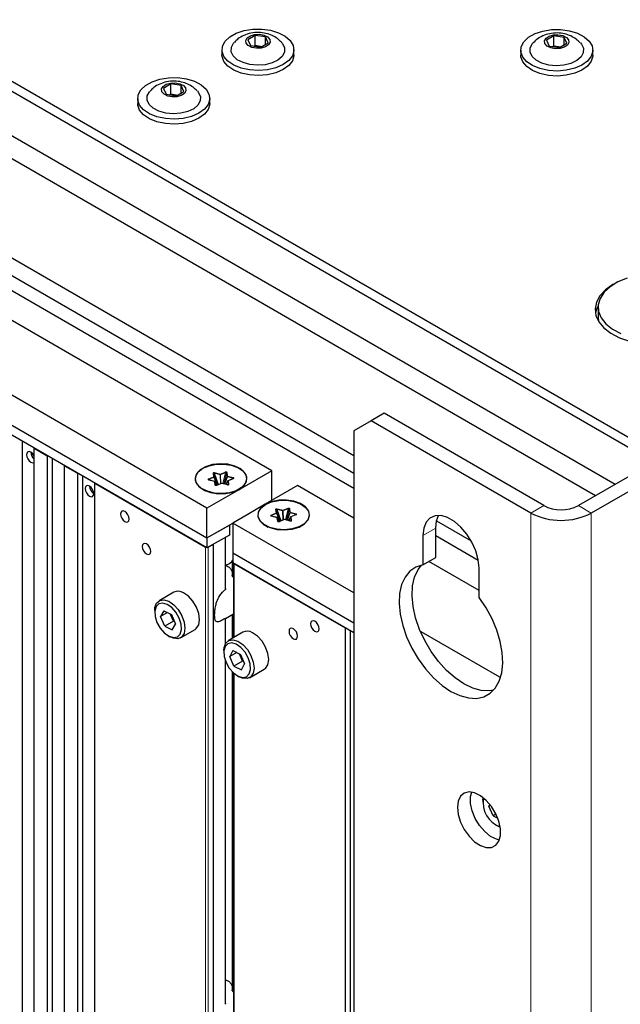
# Paper-space layout 'Blatt4' of a CAD drawing. Header units: millimetres. Extents: x 5 to 418, y 2 to 292.
# Tile 63 of 70: x 279 to 303, y 183 to 223. Entities that reach past the tile are written whole.
import ezdxf

# ---------------------------------------------------------------- set-up
doc = ezdxf.new("R2010")
doc.units = ezdxf.units.MM

psp = doc.layouts.new('Blatt4')

# ---------------------------------------------------------------- linework, layer by layer
at = {"color": 7, "linetype": 'Continuous', "lineweight": 25}
for p, q in [((253.747, 234.223), (304.658, 204.832)), ((254.1, 234.427), (305.011, 205.037)), ((303.067, 203.914), (252.775, 232.947)), ((255.957, 230.191), (302.271, 203.455)), ((292.373, 205.087), (252.421, 228.15)), ((252.598, 227.334), (292.373, 204.372)), ((252.244, 226.926), (292.373, 203.76)), ((288.333, 222.289), (288.029, 222.111)), ((288.029, 222.111), (288.144, 221.87)), ((288.752, 222.226), (288.333, 222.289)), ((288.333, 221.881), (288.333, 222.289)), ((288.867, 221.985), (288.752, 222.226)), ((288.752, 221.918), (288.752, 222.226)), ((300.566, 222.269), (300.262, 222.091)), ((300.262, 222.091), (300.377, 221.85)), ((300.985, 222.206), (300.566, 222.269)), ((300.566, 221.86), (300.566, 222.269)), ((301.1, 221.965), (300.985, 222.206)), ((300.985, 221.897), (300.985, 222.206)), ((286.973, 221.701), (286.973, 221.497)), ((288.144, 221.87), (288.563, 221.807)), ((288.28, 221.85), (288.333, 221.881)), ((288.333, 221.881), (288.616, 221.838)), ((288.333, 221.881), (288.342, 221.84)), ((288.563, 221.807), (288.867, 221.985)), ((289.923, 221.497), (289.923, 221.701)), ((299.206, 221.681), (299.206, 221.476)), ((300.377, 221.85), (300.796, 221.787)), ((300.513, 221.829), (300.566, 221.86)), ((300.566, 221.86), (300.849, 221.818)), ((300.566, 221.86), (300.575, 221.82)), ((300.796, 221.787), (301.1, 221.965)), ((302.156, 221.476), (302.156, 221.681)), ((284.886, 220.299), (284.582, 220.121)), ((284.582, 220.121), (284.697, 219.88)), ((285.305, 220.236), (284.886, 220.299)), ((284.886, 219.891), (284.886, 220.299)), ((285.42, 219.995), (285.305, 220.236)), ((285.305, 219.928), (285.305, 220.236)), ((283.526, 219.711), (283.526, 219.507)), ((284.697, 219.88), (285.116, 219.817)), ((284.833, 219.86), (284.886, 219.891)), ((284.886, 219.891), (285.169, 219.848)), ((284.886, 219.891), (284.894, 219.85)), ((285.116, 219.817), (285.42, 219.995)), ((286.476, 219.507), (286.476, 219.711)), ((289.014, 204.474), (276.64, 211.618)), ((302.372, 211.169), (302.372, 210.761)), ((302.372, 210.761), (302.392, 210.583)), ((273.988, 208.862), (286.362, 201.719)), ((286.362, 201.31), (273.988, 208.454)), ((293.61, 206.823), (293.08, 206.517)), ((300.151, 203.047), (293.61, 206.823)), ((293.08, 206.517), (292.373, 206.108)), ((299.62, 202.741), (293.08, 206.517)), ((292.373, 206.108), (292.373, 84.24)), ((278.808, 135.735), (278.808, 205.671)), ((305.984, 205.598), (301.565, 203.047)), ((279.291, 205.392), (279.821, 205.086)), ((279.291, 135.456), (279.291, 205.392)), ((306.515, 205.292), (302.095, 202.741)), ((279.821, 205.086), (279.821, 135.15)), ((280.046, 135.02), (280.046, 204.957)), ((280.529, 204.678), (281.059, 204.372)), ((280.529, 134.741), (280.529, 204.678)), ((281.059, 204.372), (281.059, 134.435)), ((286.803, 203.89), (286.634, 204.355)), ((287.161, 204.384), (287.048, 203.935)), ((289.014, 204.474), (287.688, 203.709)), ((289.014, 203.25), (289.014, 204.474)), ((281.283, 134.306), (281.283, 204.243)), ((281.766, 203.964), (286.309, 201.341)), ((281.766, 134.027), (281.766, 203.964)), ((286.424, 204.108), (286.431, 204.1)), ((286.671, 204.035), (286.443, 204.096)), ((286.792, 203.886), (286.657, 204.211)), ((286.759, 203.881), (286.687, 204.022)), ((286.959, 203.954), (286.753, 203.87)), ((287.203, 203.894), (286.974, 203.955)), ((287.218, 204.054), (287.141, 203.911)), ((287.436, 204.149), (287.23, 204.065)), ((286.194, 203.714), (286.307, 203.649)), ((286.3, 203.653), (286.305, 203.65)), ((287.688, 203.709), (286.362, 202.944)), ((287.566, 203.649), (287.679, 203.714)), ((287.569, 203.65), (287.573, 203.653)), ((290.075, 203.862), (288.749, 203.097)), ((292.373, 202.535), (290.075, 203.862)), ((286.362, 201.719), (286.362, 202.944)), ((289.366, 202.41), (289.197, 202.876)), ((289.356, 202.406), (289.22, 202.731)), ((289.725, 202.904), (289.611, 202.456)), ((286.362, 201.719), (287.423, 202.331)), ((292.373, 199.474), (287.423, 202.331)), ((287.423, 202.331), (287.423, 201.106)), ((288.987, 202.628), (288.994, 202.62)), ((289.235, 202.555), (289.006, 202.616)), ((289.322, 202.401), (289.251, 202.542)), ((289.522, 202.474), (289.317, 202.39)), ((289.767, 202.415), (289.538, 202.475)), ((289.781, 202.574), (289.704, 202.431)), ((289.999, 202.67), (289.793, 202.585)), ((295.762, 202.416), (297.18, 201.597)), ((286.362, 201.719), (287.281, 202.249)), ((287.281, 202.249), (287.281, 201.841)), ((288.757, 202.234), (288.87, 202.169)), ((288.863, 202.173), (288.868, 202.17)), ((290.13, 202.169), (290.243, 202.234)), ((290.132, 202.17), (290.137, 202.173)), ((295.731, 200.921), (295.731, 202.128)), ((287.281, 201.841), (286.362, 201.31)), ((286.362, 201.719), (286.362, 201.31)), ((287.123, 199.65), (287.123, 201.75)), ((295.201, 201.822), (295.201, 200.615)), ((295.731, 201.821), (297.468, 200.818)), ((286.415, 201.341), (286.61, 201.453)), ((287.423, 201.106), (292.373, 198.249)), ((287.423, 201.106), (287.423, 200.698)), ((287.395, 200.761), (287.395, 200.19)), ((292.373, 197.841), (287.423, 200.698)), ((287.454, 200.68), (287.454, 197.644)), ((295.201, 200.615), (295.731, 200.921)), ((297.499, 199.576), (295.45, 200.759)), ((287.476, 200.668), (292.019, 198.045)), ((297.499, 199.288), (297.499, 200.495)), ((285.006, 199.496), (284.404, 199.149)), ((284.223, 198.748), (284.223, 198.667)), ((284.6, 198.742), (284.466, 198.502)), ((284.752, 198.667), (284.466, 198.502)), ((284.6, 198.742), (284.905, 198.591)), ((284.637, 198.11), (284.466, 198.502)), ((284.991, 198.314), (284.637, 198.11)), ((284.991, 198.314), (284.86, 198.614)), ((284.905, 198.591), (285.077, 198.199)), ((284.991, 198.314), (285.015, 198.341)), ((285.036, 198.291), (284.991, 198.314)), ((287.115, 198.426), (287.454, 198.622)), ((287.123, 197.407), (287.123, 198.432)), ((287.395, 198.588), (287.395, 197.61)), ((284.637, 198.11), (284.943, 197.959)), ((284.943, 197.959), (285.077, 198.199)), ((285.279, 197.633), (285.88, 197.98)), ((287.834, 197.863), (287.233, 197.516)), ((292.019, 198.045), (292.019, 128.108)), ((292.243, 127.979), (292.243, 197.915)), ((298.356, 196.02), (295.133, 197.88)), ((284.771, 197.718), (284.842, 197.677)), ((287.052, 197.116), (287.052, 197.034)), ((287.428, 197.11), (287.294, 196.869)), ((287.428, 197.11), (287.733, 196.958)), ((287.123, 182.685), (287.123, 196.681)), ((287.581, 197.034), (287.294, 196.869)), ((287.466, 196.477), (287.294, 196.869)), ((287.819, 196.681), (287.466, 196.477)), ((287.819, 196.681), (287.688, 196.981)), ((287.733, 196.958), (287.905, 196.567)), ((287.819, 196.681), (287.843, 196.708)), ((287.865, 196.659), (287.819, 196.681)), ((287.395, 196.248), (287.395, 183.23)), ((287.466, 196.477), (287.771, 196.326)), ((287.771, 196.326), (287.905, 196.567)), ((288.108, 196.001), (288.709, 196.348)), ((287.454, 196.192), (287.454, 180.701)), ((287.6, 196.085), (287.67, 196.044)), ((297.658, 190.993), (297.665, 191.093)), ((297.658, 190.993), (297.658, 190.911)), ((297.94, 190.816), (297.901, 190.746)), ((297.966, 190.783), (297.901, 190.746)), ((298.072, 190.354), (297.901, 190.746)), ((298.191, 190.422), (298.072, 190.354)), ((298.072, 190.354), (298.263, 190.26)), ((298.206, 189.962), (298.277, 189.921)), ((298.367, 189.876), (298.277, 189.921))]:
    psp.add_line(p, q, dxfattribs=at)
at = {"color": 7, "linetype": 'Continuous', "lineweight": 18}
for p, q in [((286.634, 204.223), (286.61, 204.367)), ((286.657, 204.211), (286.634, 204.355)), ((286.836, 203.904), (286.667, 204.369)), ((286.667, 204.369), (286.896, 204.308)), ((286.677, 204.395), (286.905, 204.334)), ((286.896, 204.308), (286.91, 203.934)), ((286.905, 204.334), (287.111, 204.418)), ((286.919, 204.31), (287.124, 204.394)), ((286.933, 203.943), (286.919, 204.31)), ((287.124, 204.394), (287.011, 203.945)), ((287.161, 204.384), (287.185, 204.239)), ((287.185, 204.399), (287.208, 204.254)), ((286.429, 204.139), (286.634, 204.223)), ((286.665, 204.031), (286.436, 204.092)), ((286.442, 204.114), (286.647, 204.198)), ((286.465, 204.09), (286.442, 204.114)), ((286.647, 204.198), (286.78, 203.881)), ((286.689, 203.886), (286.665, 204.031)), ((286.712, 203.874), (286.688, 204.019)), ((286.688, 204.019), (286.759, 203.881)), ((286.968, 203.951), (286.763, 203.867)), ((287.197, 203.891), (286.968, 203.951)), ((287.185, 204.239), (287.074, 203.929)), ((287.09, 203.924), (287.199, 204.228)), ((287.143, 203.91), (287.216, 204.048)), ((287.199, 204.228), (287.428, 204.168)), ((287.208, 204.254), (287.437, 204.193)), ((287.216, 204.048), (287.24, 203.903)), ((287.445, 204.147), (287.24, 204.062)), ((287.24, 204.062), (287.263, 203.918)), ((287.428, 204.168), (287.4, 204.135)), ((286.716, 203.868), (286.712, 203.874)), ((288.992, 202.659), (289.197, 202.743)), ((289.005, 202.634), (289.211, 202.719)), ((289.197, 202.743), (289.173, 202.888)), ((289.22, 202.731), (289.197, 202.876)), ((289.211, 202.719), (289.343, 202.401)), ((289.399, 202.424), (289.23, 202.889)), ((289.23, 202.889), (289.459, 202.829)), ((289.24, 202.915), (289.469, 202.854)), ((289.459, 202.829), (289.473, 202.454)), ((289.469, 202.854), (289.674, 202.939)), ((289.482, 202.83), (289.688, 202.914)), ((289.496, 202.464), (289.482, 202.83)), ((289.688, 202.914), (289.574, 202.465)), ((289.748, 202.76), (289.637, 202.449)), ((289.653, 202.445), (289.762, 202.748)), ((289.725, 202.904), (289.748, 202.76)), ((289.748, 202.919), (289.772, 202.774)), ((289.762, 202.748), (289.991, 202.688)), ((289.772, 202.774), (290.001, 202.714)), ((289.991, 202.688), (289.963, 202.655)), ((300.151, 203.047), (299.62, 202.741)), ((299.62, 202.741), (299.62, 79.239)), ((301.565, 203.047), (302.095, 202.741)), ((302.095, 202.741), (302.095, 79.239)), ((289.228, 202.551), (288.999, 202.612)), ((289.028, 202.61), (289.005, 202.634)), ((289.252, 202.407), (289.228, 202.551)), ((289.275, 202.395), (289.252, 202.539)), ((289.252, 202.539), (289.322, 202.401)), ((289.28, 202.388), (289.275, 202.395)), ((289.531, 202.471), (289.326, 202.387)), ((289.76, 202.411), (289.531, 202.471)), ((289.706, 202.431), (289.78, 202.568)), ((289.78, 202.568), (289.803, 202.423)), ((290.008, 202.667), (289.803, 202.583)), ((289.803, 202.583), (289.827, 202.438)), ((295.201, 201.822), (295.731, 202.128)), ((287.104, 201.739), (287.104, 199.601)), ((286.309, 201.341), (286.309, 131.404)), ((286.415, 131.343), (286.415, 201.341)), ((286.61, 201.453), (286.61, 131.231)), ((286.631, 131.219), (286.631, 201.465)), ((287.451, 200.1), (287.451, 200.682)), ((287.476, 197.657), (287.476, 200.668)), ((287.104, 198.423), (287.104, 197.374)), ((287.451, 197.642), (287.451, 198.62)), ((287.104, 196.733), (287.104, 182.636)), ((287.451, 183.139), (287.451, 196.195)), ((287.476, 180.713), (287.476, 196.173))]:
    psp.add_line(p, q, dxfattribs=at)
at = {"color": 7, "linetype": 'Continuous', "lineweight": 25, "flags": 128}
for points in [[(288.84, 220.88), (288.474, 220.85), (288.107, 220.873), (287.761, 220.948), (287.458, 221.07), (287.217, 221.232), (287.054, 221.424), (286.978, 221.633), (286.995, 221.846), (287.103, 222.05), (287.295, 222.232), (287.56, 222.381), (287.881, 222.487), (288.237, 222.544), (288.607, 222.548), (288.967, 222.498), (289.294, 222.399), (289.568, 222.255), (289.771, 222.077), (289.892, 221.875), (289.922, 221.663), (289.859, 221.452), (289.707, 221.258), (289.477, 221.091), (289.182, 220.962), (288.84, 220.88)], [(301.073, 220.86), (300.707, 220.829), (300.34, 220.852), (299.994, 220.927), (299.691, 221.05), (299.45, 221.212), (299.287, 221.403), (299.211, 221.612), (299.228, 221.825), (299.336, 222.029), (299.528, 222.212), (299.793, 222.361), (300.114, 222.467), (300.47, 222.523), (300.84, 222.527), (301.2, 222.478), (301.527, 222.378), (301.801, 222.235), (302.004, 222.057), (302.125, 221.855), (302.155, 221.642), (302.092, 221.432), (301.94, 221.237), (301.71, 221.07), (301.415, 220.942), (301.073, 220.86)], [(288.581, 221.77), (288.387, 221.762), (288.201, 221.797), (288.054, 221.871), (287.966, 221.971), (287.952, 222.084), (288.013, 222.191), (288.141, 222.276), (288.315, 222.326), (288.51, 222.334), (288.695, 222.299), (288.843, 222.225), (288.93, 222.125), (288.944, 222.012), (288.883, 221.906), (288.755, 221.82), (288.581, 221.77)], [(300.814, 221.749), (300.619, 221.741), (300.434, 221.777), (300.287, 221.85), (300.199, 221.951), (300.185, 222.063), (300.246, 222.17), (300.374, 222.255), (300.548, 222.306), (300.743, 222.314), (300.928, 222.279), (301.076, 222.205), (301.163, 222.104), (301.177, 221.992), (301.116, 221.885), (300.988, 221.8), (300.814, 221.749)], [(288.741, 221.089), (288.43, 221.066), (288.121, 221.095), (287.838, 221.173), (287.605, 221.293), (287.44, 221.447), (287.357, 221.621), (287.362, 221.802), (287.455, 221.974), (287.477, 221.999)], [(289.418, 222), (289.456, 221.955), (289.539, 221.781), (289.534, 221.6), (289.441, 221.428), (289.267, 221.277), (289.027, 221.161), (288.741, 221.089)], [(300.974, 221.068), (300.663, 221.046), (300.354, 221.074), (300.071, 221.152), (299.838, 221.273), (299.673, 221.426), (299.59, 221.601), (299.595, 221.781), (299.688, 221.954), (299.71, 221.979)], [(301.651, 221.98), (301.689, 221.935), (301.772, 221.761), (301.767, 221.58), (301.674, 221.407), (301.5, 221.257), (301.26, 221.141), (300.974, 221.068)], [(288.84, 220.676), (288.474, 220.646), (288.107, 220.669), (287.761, 220.744), (287.458, 220.866), (287.217, 221.028), (287.054, 221.219), (286.978, 221.428), (286.973, 221.497)], [(289.923, 221.497), (289.922, 221.458), (289.859, 221.248), (289.707, 221.053), (289.477, 220.887), (289.182, 220.758), (288.84, 220.676)], [(301.073, 220.656), (300.707, 220.625), (300.34, 220.648), (299.994, 220.723), (299.691, 220.846), (299.45, 221.008), (299.287, 221.199), (299.211, 221.408), (299.206, 221.476)], [(302.156, 221.476), (302.155, 221.438), (302.092, 221.228), (301.94, 221.033), (301.71, 220.866), (301.415, 220.738), (301.073, 220.656)], [(285.393, 218.89), (285.027, 218.86), (284.66, 218.883), (284.313, 218.958), (284.011, 219.08), (283.77, 219.242), (283.607, 219.434), (283.531, 219.643), (283.548, 219.856), (283.656, 220.06), (283.848, 220.242), (284.113, 220.391), (284.434, 220.497), (284.79, 220.554), (285.16, 220.558), (285.52, 220.508), (285.847, 220.409), (286.121, 220.265), (286.324, 220.087), (286.445, 219.885), (286.475, 219.673), (286.412, 219.462), (286.26, 219.268), (286.03, 219.101), (285.734, 218.972), (285.393, 218.89)], [(285.293, 219.099), (284.983, 219.076), (284.674, 219.105), (284.391, 219.183), (284.158, 219.303), (283.993, 219.457), (283.91, 219.631), (283.915, 219.812), (284.008, 219.984), (284.03, 220.009)], [(285.134, 219.78), (284.939, 219.772), (284.754, 219.807), (284.607, 219.881), (284.519, 219.981), (284.505, 220.094), (284.566, 220.201), (284.694, 220.286), (284.868, 220.336), (285.063, 220.344), (285.248, 220.309), (285.396, 220.235), (285.483, 220.135), (285.497, 220.022), (285.436, 219.916), (285.308, 219.83), (285.134, 219.78)], [(285.971, 220.01), (286.009, 219.965), (286.092, 219.791), (286.087, 219.61), (285.994, 219.438), (285.82, 219.287), (285.58, 219.171), (285.293, 219.099)], [(285.393, 218.686), (285.027, 218.656), (284.66, 218.679), (284.313, 218.754), (284.011, 218.876), (283.77, 219.038), (283.607, 219.229), (283.531, 219.438), (283.526, 219.507)], [(286.476, 219.507), (286.475, 219.468), (286.412, 219.258), (286.26, 219.063), (286.03, 218.897), (285.734, 218.768), (285.393, 218.686)], [(303.56, 212.357), (303.181, 212.2), (302.863, 212.004), (302.617, 211.776), (302.453, 211.524), (302.377, 211.259), (302.392, 210.99), (302.498, 210.729), (302.69, 210.484), (302.961, 210.265), (303.301, 210.082)], [(303.024, 212.113), (302.979, 212.088), (302.677, 211.876), (302.449, 211.635), (302.304, 211.374), (302.248, 211.102), (302.282, 210.828), (302.405, 210.563), (302.612, 210.316), (302.897, 210.096), (303.249, 209.912), (303.655, 209.769)], [(286.362, 202.944), (279.433, 206.944), (273.988, 210.087)], [(279.291, 205.066), (279.275, 205.097), (279.217, 205.175), (279.15, 205.229), (279.082, 205.253), (279.025, 205.241), (278.986, 205.197), (278.973, 205.127), (278.986, 205.041), (279.025, 204.953), (279.082, 204.875), (279.15, 204.821)], [(279.15, 204.821), (279.217, 204.797), (279.275, 204.808), (279.291, 204.821)], [(287.688, 203.709), (287.876, 203.856), (287.981, 204.029), (287.993, 204.211), (287.911, 204.388), (287.742, 204.543), (287.502, 204.662), (287.212, 204.735), (286.897, 204.756), (286.586, 204.722), (286.306, 204.636), (286.082, 204.507), (285.934, 204.345), (285.875, 204.166), (285.91, 203.984), (286.037, 203.816), (286.244, 203.678), (286.512, 203.58), (286.818, 203.533), (287.134, 203.54), (287.433, 203.6), (287.688, 203.709)], [(286.194, 204.571), (286.446, 204.679), (286.742, 204.738), (287.054, 204.745), (287.357, 204.698), (287.622, 204.602), (287.826, 204.465), (287.951, 204.299), (287.986, 204.12), (287.928, 203.942), (287.782, 203.783), (287.56, 203.655), (287.284, 203.57), (286.976, 203.537), (286.665, 203.557), (286.378, 203.629), (286.141, 203.747), (285.974, 203.9), (285.893, 204.075), (285.905, 204.255), (286.008, 204.426), (286.194, 204.571)], [(281.554, 203.433), (281.622, 203.409), (281.679, 203.421), (281.717, 203.465), (281.731, 203.535), (281.717, 203.621), (281.679, 203.709), (281.622, 203.787), (281.554, 203.841), (281.486, 203.865), (281.429, 203.854), (281.391, 203.809), (281.377, 203.739), (281.391, 203.653), (281.429, 203.565), (281.486, 203.488), (281.554, 203.433)], [(288.749, 203.097), (288.006, 202.668), (287.423, 202.331)], [(288.749, 203.097), (288.561, 202.949), (288.456, 202.777), (288.444, 202.594), (288.526, 202.418), (288.695, 202.263), (288.935, 202.144), (289.225, 202.07), (289.54, 202.05), (289.851, 202.084), (290.131, 202.169), (290.355, 202.299), (290.503, 202.46), (290.562, 202.64), (290.526, 202.822), (290.4, 202.989), (290.193, 203.128), (289.925, 203.225), (289.619, 203.272), (289.302, 203.266), (289.004, 203.205), (288.749, 203.097)], [(288.758, 203.091), (289.009, 203.199), (289.305, 203.258), (289.618, 203.265), (289.92, 203.218), (290.185, 203.122), (290.389, 202.985), (290.514, 202.82), (290.549, 202.64), (290.491, 202.463), (290.345, 202.303), (290.124, 202.175), (289.847, 202.091), (289.539, 202.057), (289.228, 202.077), (288.941, 202.15), (288.704, 202.267), (288.538, 202.42), (288.457, 202.595), (288.468, 202.776), (288.572, 202.946), (288.758, 203.091)], [(283.003, 202.392), (283.071, 202.369), (283.128, 202.38), (283.167, 202.424), (283.18, 202.494), (283.167, 202.58), (283.128, 202.668), (283.071, 202.746), (283.003, 202.8), (282.936, 202.824), (282.878, 202.813), (282.84, 202.769), (282.827, 202.698), (282.84, 202.612), (282.878, 202.524), (282.936, 202.447), (283.003, 202.392)], [(297.499, 200.495), (297.466, 200.832), (297.368, 201.188), (297.21, 201.542), (297.003, 201.874), (296.758, 202.164), (296.489, 202.396), (296.212, 202.556), (295.943, 202.634), (295.697, 202.627), (295.49, 202.535), (295.333, 202.363), (295.234, 202.12), (295.201, 201.822)], [(295.731, 202.128), (295.765, 202.426), (295.847, 202.642)], [(283.887, 201.065), (283.955, 201.042), (284.012, 201.053), (284.051, 201.097), (284.064, 201.167), (284.051, 201.253), (284.012, 201.342), (283.955, 201.419), (283.887, 201.474), (283.82, 201.497), (283.762, 201.486), (283.724, 201.442), (283.711, 201.371), (283.724, 201.286), (283.762, 201.197), (283.82, 201.12), (283.887, 201.065)], [(287.123, 200.609), (287.128, 200.61), (287.29, 200.672)], [(287.29, 200.672), (287.399, 200.766), (287.423, 200.809)], [(295.201, 200.615), (294.914, 200.524), (294.669, 200.357), (294.473, 200.117), (294.332, 199.812), (294.25, 199.451), (294.23, 199.045), (294.271, 198.604), (294.374, 198.143), (294.534, 197.675), (294.747, 197.213), (295.008, 196.77), (295.307, 196.361), (295.638, 195.996), (295.989, 195.687), (296.35, 195.443), (296.712, 195.27), (297.063, 195.174), (297.393, 195.157), (297.692, 195.221), (297.953, 195.362), (298.166, 195.578), (298.326, 195.861), (298.429, 196.204), (298.471, 196.597), (298.45, 197.027), (298.368, 197.482), (298.227, 197.95), (298.031, 198.416), (297.786, 198.866), (297.499, 199.288)], [(298.092, 195.488), (297.923, 195.463), (297.593, 195.48), (297.242, 195.576), (296.88, 195.749), (296.519, 195.993), (296.168, 196.303), (295.838, 196.667), (295.538, 197.077), (295.278, 197.519), (295.064, 197.981), (294.904, 198.449), (294.802, 198.911), (294.76, 199.351), (294.78, 199.757), (294.862, 200.118), (295.003, 200.423), (295.139, 200.603)], [(285.88, 197.98), (285.927, 198.014), (286.026, 198.162), (286.062, 198.373), (286.03, 198.623), (285.936, 198.886), (285.787, 199.133), (285.602, 199.337), (285.399, 199.476)], [(284.223, 198.748), (284.233, 198.869), (284.301, 199.051), (284.428, 199.161), (284.6, 199.189), (284.798, 199.129)], [(284.732, 199.004), (284.548, 199.057), (284.39, 199.025), (284.278, 198.912), (284.226, 198.73), (284.24, 198.503), (284.317, 198.258), (284.45, 198.024), (284.621, 197.829), (284.81, 197.697), (284.995, 197.644), (285.153, 197.676), (285.264, 197.789), (285.316, 197.971), (285.303, 198.198), (285.225, 198.443), (285.093, 198.677), (284.922, 198.872), (284.732, 199.004)], [(284.798, 199.129), (285.001, 198.99), (285.186, 198.786), (285.335, 198.539), (285.429, 198.276), (285.461, 198.026), (285.425, 197.815), (285.326, 197.667), (285.174, 197.597), (284.987, 197.613), (284.842, 197.677)], [(290.782, 197.902), (290.849, 197.878), (290.907, 197.889), (290.945, 197.934), (290.958, 198.004), (290.945, 198.09), (290.907, 198.178), (290.849, 198.255), (290.782, 198.31), (290.714, 198.334), (290.657, 198.322), (290.618, 198.278), (290.605, 198.208), (290.618, 198.122), (290.657, 198.034), (290.714, 197.956), (290.782, 197.902)], [(289.898, 197.596), (289.965, 197.572), (290.023, 197.583), (290.061, 197.627), (290.075, 197.698), (290.061, 197.783), (290.023, 197.872), (289.965, 197.949), (289.898, 198.004), (289.83, 198.027), (289.773, 198.016), (289.734, 197.972), (289.721, 197.902), (289.734, 197.816), (289.773, 197.727), (289.83, 197.65), (289.898, 197.596)], [(287.052, 197.116), (287.061, 197.236), (287.13, 197.418), (287.257, 197.528), (287.428, 197.556), (287.626, 197.497)], [(287.626, 197.497), (287.829, 197.357), (288.015, 197.153), (288.163, 196.907), (288.258, 196.644), (288.289, 196.393), (288.253, 196.182), (288.154, 196.034), (288.003, 195.964), (287.815, 195.98), (287.67, 196.044)], [(288.709, 196.348), (288.755, 196.381), (288.854, 196.529), (288.89, 196.74), (288.859, 196.991), (288.764, 197.253), (288.616, 197.5), (288.43, 197.704), (288.227, 197.844)], [(287.561, 197.371), (287.376, 197.424), (287.218, 197.392), (287.107, 197.279), (287.055, 197.098), (287.068, 196.87), (287.146, 196.625), (287.278, 196.391), (287.449, 196.196), (287.639, 196.064), (287.823, 196.011), (287.981, 196.043), (288.093, 196.157), (288.145, 196.338), (288.131, 196.565), (288.054, 196.81), (287.921, 197.045), (287.75, 197.239), (287.561, 197.371)], [(296.615, 190.697), (296.648, 190.402), (296.744, 190.092), (296.896, 189.789), (297.093, 189.515), (297.319, 189.291), (297.559, 189.133), (297.795, 189.054), (298.009, 189.058), (298.185, 189.146), (298.31, 189.312), (298.375, 189.542), (298.375, 189.82), (298.31, 190.125), (298.185, 190.435), (298.009, 190.726), (297.795, 190.977), (297.559, 191.17), (297.319, 191.29), (297.093, 191.327), (296.896, 191.281), (296.744, 191.153), (296.648, 190.953), (296.615, 190.697)], [(298.33, 189.359), (298.209, 189.389), (297.969, 189.509), (297.734, 189.702), (297.52, 189.953), (297.344, 190.244), (297.219, 190.554), (297.154, 190.859), (297.154, 191.137), (297.198, 191.32)], [(287.122, 182.685), (287.121, 182.664), (287.114, 182.646), (287.104, 182.636), (287.104, 182.636), (287.104, 182.636)]]:
    psp.add_lwpolyline(points, dxfattribs=at)
at = {"color": 7, "linetype": 'Continuous', "lineweight": 18, "flags": 128}
for points in [[(286.436, 204.092), (286.438, 204.094), (286.439, 204.095), (286.441, 204.095), (286.442, 204.096), (286.443, 204.096)], [(286.665, 204.031), (286.667, 204.033), (286.668, 204.034), (286.67, 204.035), (286.671, 204.035), (286.671, 204.035)], [(286.687, 204.022), (286.688, 204.021), (286.688, 204.019)], [(287.197, 203.891), (287.199, 203.892), (287.2, 203.894), (287.202, 203.894), (287.203, 203.894), (287.203, 203.894)], [(288.999, 202.612), (289.001, 202.614), (289.003, 202.615), (289.004, 202.616), (289.005, 202.616), (289.006, 202.616)], [(289.228, 202.551), (289.23, 202.553), (289.231, 202.554), (289.233, 202.555), (289.234, 202.555), (289.235, 202.555)], [(289.251, 202.542), (289.251, 202.541), (289.252, 202.539)], [(289.76, 202.411), (289.762, 202.413), (289.763, 202.414), (289.765, 202.415), (289.766, 202.415), (289.767, 202.415)]]:
    psp.add_lwpolyline(points, dxfattribs=at)
at = {"color": 7, "linetype": 'Continuous', "lineweight": 25}
for centre, radius, start, end in [((303.199, 210.734), 0.955, 149.839, 169.1344), ((279.53, 205.244), 0.381, 182.2191, 231.0992), ((281.929, 203.853), 0.375, 181.8666, 238.1281), ((286.756, 203.863), 0.00755, 115.3071, 166.7559), ((300.858, 205.129), 2.69, 242.6097, 297.3903), ((300.858, 204.412), 1.537, 242.6097, 297.3903), ((289.32, 202.383), 0.00755, 115.3071, 166.7559), ((285.185, 199.146), 0.393, 57.081, 117.1877), ((288.014, 197.513), 0.393, 57.081, 117.1877), ((298.713, 190.887), 1.049, 169.4026, 250.592)]:
    psp.add_arc(centre, radius, start, end, dxfattribs=at)
at = {"color": 7, "linetype": 'Continuous', "lineweight": 18}
for centre, radius, start, end in [((286.613, 204.344), 0.0236, 28.644, 96.4195), ((286.725, 204.361), 0.0589, 145.679, 172.7243), ((286.954, 204.301), 0.0589, 145.679, 172.7243), ((286.902, 204.415), 0.107, 266.8077, 279.4222), ((286.875, 204.301), 0.0452, 11.0172, 47.0888), ((287.08, 204.385), 0.0452, 11.0172, 47.0888), ((287.185, 204.372), 0.0268, 91.1178, 153.1976), ((286.398, 204.105), 0.0452, 11.0172, 47.0888), ((286.603, 204.19), 0.0452, 11.0172, 47.0888), ((286.636, 204.199), 0.0236, 28.644, 96.4195), ((286.64, 204.214), 0.0179, 295.4325, 347.695), ((286.668, 204.008), 0.0236, 28.644, 96.4195), ((286.961, 203.945), 0.00952, 42.8074, 105.2163), ((286.974, 203.948), 0.00704, 88.6697, 152.1985), ((287.209, 204.227), 0.0268, 91.1178, 153.1976), ((287.208, 204.254), 0.0277, 212.4349, 249.3591), ((287.257, 204.221), 0.0589, 145.679, 172.7243), ((287.24, 204.036), 0.0268, 91.1178, 153.1976), ((287.228, 204.048), 0.0117, 152.2264, 182.936), ((287.233, 204.056), 0.00984, 43.938, 104.0858), ((287.264, 203.891), 0.0268, 91.1178, 153.1976), ((287.486, 204.16), 0.0589, 145.679, 172.7243), ((287.438, 204.14), 0.00952, 42.8074, 105.2163), ((286.691, 203.863), 0.0236, 28.644, 96.4195), ((286.756, 203.86), 0.00952, 42.8074, 105.2163), ((289.176, 202.864), 0.0236, 28.644, 96.4195), ((289.166, 202.71), 0.0452, 11.0172, 47.0888), ((289.2, 202.72), 0.0236, 28.644, 96.4195), ((289.203, 202.735), 0.0179, 295.4325, 347.695), ((289.288, 202.882), 0.0589, 145.679, 172.7243), ((289.517, 202.821), 0.0589, 145.679, 172.7243), ((289.465, 202.935), 0.107, 266.8077, 279.4222), ((289.438, 202.821), 0.0452, 11.0172, 47.0888), ((289.643, 202.905), 0.0452, 11.0172, 47.0888), ((289.749, 202.892), 0.0268, 91.1178, 153.1976), ((289.772, 202.747), 0.0268, 91.1178, 153.1976), ((289.772, 202.774), 0.0277, 212.4349, 249.3591), ((289.82, 202.741), 0.0589, 145.679, 172.7243), ((290.049, 202.68), 0.0589, 145.679, 172.7243), ((288.961, 202.626), 0.0452, 11.0172, 47.0888), ((289.231, 202.528), 0.0236, 28.644, 96.4195), ((289.255, 202.383), 0.0236, 28.644, 96.4195), ((289.319, 202.381), 0.00952, 42.8074, 105.2163), ((289.524, 202.465), 0.00952, 42.8074, 105.2163), ((289.538, 202.468), 0.00704, 88.6697, 152.1985), ((289.803, 202.556), 0.0268, 91.1178, 153.1976), ((289.791, 202.569), 0.0117, 152.2264, 182.936), ((289.796, 202.576), 0.00984, 43.938, 104.0858), ((289.827, 202.411), 0.0268, 91.1178, 153.1976), ((290.001, 202.66), 0.00952, 42.8074, 105.2163)]:
    psp.add_arc(centre, radius, start, end, dxfattribs=at)
at = {"color": 7, "linetype": 'Continuous', "lineweight": 25}
for points, knots in [([(289.411, 222.004), (289.358, 222.057), (289.244, 222.17), (289.025, 222.293), (288.766, 222.381), (288.47, 222.417), (288.163, 222.39), (287.875, 222.296), (287.644, 222.166), (287.533, 222.049), (287.486, 222)], [0, 0, 0, 0, 0.104443, 0.22358, 0.348973, 0.485072, 0.634143, 0.773606, 0.905684, 1, 1, 1, 1]), ([(301.644, 221.984), (301.591, 222.036), (301.477, 222.149), (301.258, 222.272), (300.999, 222.361), (300.703, 222.397), (300.396, 222.37), (300.108, 222.276), (299.877, 222.146), (299.766, 222.028), (299.719, 221.979)], [0, 0, 0, 0, 0.104443, 0.22358, 0.348973, 0.485072, 0.634143, 0.773606, 0.905684, 1, 1, 1, 1]), ([(285.964, 220.014), (285.911, 220.067), (285.797, 220.18), (285.578, 220.303), (285.319, 220.391), (285.023, 220.427), (284.715, 220.4), (284.428, 220.306), (284.197, 220.176), (284.085, 220.059), (284.039, 220.01)], [0, 0, 0, 0, 0.104443, 0.22358, 0.348973, 0.485072, 0.634143, 0.773606, 0.905684, 1, 1, 1, 1]), ([(286.446, 204.091), (286.443, 204.092), (286.438, 204.095), (286.432, 204.099), (286.428, 204.103), (286.426, 204.107), (286.427, 204.11), (286.43, 204.112), (286.435, 204.114), (286.44, 204.114), (286.442, 204.114)], [0, 0, 0, 0, 0.158185, 0.291019, 0.402654, 0.499996, 0.597318, 0.708945, 0.841788, 1, 1, 1, 1]), ([(286.443, 204.096), (286.44, 204.096), (286.434, 204.098), (286.431, 204.1), (286.43, 204.101)], [0, 0, 0, 0, 0.561531, 1, 1, 1, 1]), ([(286.681, 204.03), (286.678, 204.032), (286.675, 204.034), (286.672, 204.035), (286.671, 204.035)], [0, 0, 0, 0, 0.924021, 1, 1, 1, 1]), ([(286.687, 204.022), (286.687, 204.023), (286.686, 204.026), (286.683, 204.028), (286.681, 204.03)], [0, 0, 0, 0, 0.189294, 1, 1, 1, 1]), ([(286.974, 203.955), (286.973, 203.955), (286.97, 203.956), (286.964, 203.956), (286.96, 203.954), (286.959, 203.954)], [0, 0, 0, 0, 0.211157, 0.645761, 1, 1, 1, 1]), ([(287.24, 203.897), (287.239, 203.897), (287.238, 203.896), (287.236, 203.894), (287.232, 203.892), (287.228, 203.891), (287.223, 203.89), (287.216, 203.889), (287.21, 203.889), (287.207, 203.889)], [0, 0, 0, 0, 0.116208, 0.221567, 0.322948, 0.42975, 0.547428, 0.680101, 1, 1, 1, 1]), ([(287.23, 204.065), (287.23, 204.065), (287.226, 204.064), (287.222, 204.06), (287.219, 204.056), (287.218, 204.054)], [0, 0, 0, 0, 0.117097, 0.612386, 1, 1, 1, 1]), ([(287.24, 203.903), (287.24, 203.902), (287.241, 203.9), (287.24, 203.898), (287.24, 203.897)], [0, 0, 0, 0, 0.552884, 1, 1, 1, 1]), ([(287.428, 204.168), (287.431, 204.168), (287.436, 204.168), (287.442, 204.167), (287.445, 204.165), (287.447, 204.163), (287.447, 204.161), (287.446, 204.158), (287.445, 204.156), (287.444, 204.155)], [0, 0, 0, 0, 0.297284, 0.430174, 0.551206, 0.662742, 0.770552, 0.880993, 1, 1, 1, 1]), ([(287.444, 204.155), (287.442, 204.153), (287.439, 204.149), (287.434, 204.146), (287.431, 204.144)], [0, 0, 0, 0, 0.447116, 1, 1, 1, 1]), ([(286.723, 203.865), (286.722, 203.866), (286.718, 203.867), (286.715, 203.869), (286.712, 203.872), (286.712, 203.873), (286.712, 203.874)], [0, 0, 0, 0, 0.194664, 0.417926, 0.683603, 1, 1, 1, 1]), ([(286.749, 203.865), (286.747, 203.864), (286.743, 203.864), (286.736, 203.864), (286.729, 203.864), (286.725, 203.865), (286.723, 203.865)], [0, 0, 0, 0, 0.316397, 0.582074, 0.805336, 1, 1, 1, 1]), ([(289.991, 202.688), (289.994, 202.688), (290, 202.688), (290.005, 202.687), (290.008, 202.686), (290.01, 202.683), (290.01, 202.681), (290.009, 202.678), (290.008, 202.676), (290.007, 202.675)], [0, 0, 0, 0, 0.2972835, 0.4301739, 0.551206, 0.6627418, 0.770552, 0.8809929, 1, 1, 1, 1]), ([(289.009, 202.611), (289.006, 202.612), (289.001, 202.615), (288.995, 202.619), (288.991, 202.623), (288.99, 202.627), (288.99, 202.63), (288.993, 202.632), (288.998, 202.634), (289.003, 202.634), (289.005, 202.634)], [0, 0, 0, 0, 0.158185, 0.291019, 0.402654, 0.499996, 0.597318, 0.708945, 0.841788, 1, 1, 1, 1]), ([(289.006, 202.616), (289.003, 202.617), (288.997, 202.618), (288.994, 202.62), (288.993, 202.621)], [0, 0, 0, 0, 0.5615315, 1, 1, 1, 1]), ([(289.244, 202.551), (289.241, 202.552), (289.238, 202.554), (289.235, 202.555), (289.235, 202.555)], [0, 0, 0, 0, 0.924021, 1, 1, 1, 1]), ([(289.251, 202.542), (289.25, 202.543), (289.249, 202.546), (289.246, 202.549), (289.244, 202.551)], [0, 0, 0, 0, 0.189294, 1, 1, 1, 1]), ([(289.287, 202.386), (289.285, 202.386), (289.282, 202.387), (289.278, 202.389), (289.276, 202.392), (289.275, 202.394), (289.275, 202.395)], [0, 0, 0, 0, 0.1946635, 0.4179261, 0.6836027, 1, 1, 1, 1]), ([(289.312, 202.385), (289.31, 202.384), (289.306, 202.384), (289.299, 202.384), (289.292, 202.384), (289.288, 202.385), (289.287, 202.386)], [0, 0, 0, 0, 0.316397, 0.582074, 0.805336, 1, 1, 1, 1]), ([(289.538, 202.475), (289.537, 202.475), (289.533, 202.476), (289.528, 202.476), (289.524, 202.475), (289.522, 202.474)], [0, 0, 0, 0, 0.211157, 0.645761, 1, 1, 1, 1]), ([(289.803, 202.418), (289.803, 202.417), (289.802, 202.416), (289.799, 202.414), (289.795, 202.413), (289.791, 202.411), (289.787, 202.411), (289.779, 202.41), (289.774, 202.41), (289.77, 202.41)], [0, 0, 0, 0, 0.116208, 0.221567, 0.322948, 0.42975, 0.547428, 0.680101, 1, 1, 1, 1]), ([(289.794, 202.585), (289.793, 202.585), (289.79, 202.584), (289.785, 202.58), (289.782, 202.576), (289.781, 202.574)], [0, 0, 0, 0, 0.117097, 0.612386, 1, 1, 1, 1]), ([(289.803, 202.423), (289.804, 202.422), (289.805, 202.421), (289.804, 202.419), (289.803, 202.418)], [0, 0, 0, 0, 0.552884, 1, 1, 1, 1]), ([(290.007, 202.675), (290.006, 202.673), (290.002, 202.669), (289.997, 202.666), (289.995, 202.665)], [0, 0, 0, 0, 0.447116, 1, 1, 1, 1]), ([(287.123, 200.59), (287.156, 200.581), (287.234, 200.558), (287.323, 200.478), (287.388, 200.369), (287.394, 200.288), (287.397, 200.247)], [0, 0, 0, 0, 0.199736, 0.464439, 0.734055, 1, 1, 1, 1]), ([(287.451, 200.1), (287.448, 200.102), (287.437, 200.11), (287.422, 200.125), (287.409, 200.144), (287.401, 200.159), (287.397, 200.175), (287.395, 200.185), (287.395, 200.19), (287.395, 200.19)], [0, 0, 0, 0, 0.083376, 0.373578, 0.530375, 0.692072, 0.841945, 0.997643, 1, 1, 1, 1]), ([(287.104, 198.423), (287.074, 198.406), (286.965, 198.346), (286.833, 198.281), (286.737, 198.281), (286.691, 198.354), (286.675, 198.487), (286.678, 198.664), (286.7, 198.856), (286.748, 199.078), (286.851, 199.334), (286.986, 199.506), (287.086, 199.586), (287.104, 199.601)], [0, 0, 0, 0, 0.056533, 0.198788, 0.305007, 0.39122, 0.477883, 0.554131, 0.627523, 0.70577, 0.818129, 0.965728, 1, 1, 1, 1]), ([(287.123, 199.65), (287.123, 199.649), (287.124, 199.64), (287.12, 199.625), (287.113, 199.609), (287.107, 199.603), (287.104, 199.601)], [0, 0, 0, 0, 0.048613, 0.467491, 0.802349, 1, 1, 1, 1]), ([(287.104, 198.423), (287.107, 198.425), (287.114, 198.429), (287.121, 198.432), (287.122, 198.432), (287.123, 198.432)], [0, 0, 0, 0, 0.237637, 0.556442, 1, 1, 1, 1]), ([(287.123, 183.636), (287.133, 183.634), (287.167, 183.626), (287.217, 183.602), (287.273, 183.565), (287.318, 183.52), (287.354, 183.468), (287.38, 183.409), (287.394, 183.365), (287.395, 183.34), (287.395, 183.337)], [0, 0, 0, 0, 0.065531, 0.222753, 0.367978, 0.517296, 0.665321, 0.816954, 0.979051, 1, 1, 1, 1]), ([(287.451, 183.139), (287.447, 183.142), (287.434, 183.152), (287.415, 183.174), (287.398, 183.203), (287.396, 183.222), (287.395, 183.23)], [0, 0, 0, 0, 0.127574, 0.427246, 0.748692, 1, 1, 1, 1])]:
    psp.add_open_spline(points, degree=3, knots=knots, dxfattribs=at)
at = {"color": 7, "linetype": 'Continuous', "lineweight": 18}
for points, knots in [([(286.61, 204.367), (286.61, 204.37), (286.61, 204.375), (286.613, 204.382), (286.619, 204.388), (286.628, 204.394), (286.64, 204.397), (286.652, 204.398), (286.665, 204.397), (286.673, 204.396), (286.677, 204.395)], [0, 0, 0, 0, 0.124991, 0.245739, 0.37336, 0.499954, 0.623626, 0.754179, 0.87335, 1, 1, 1, 1]), ([(286.634, 204.355), (286.633, 204.358), (286.632, 204.362), (286.633, 204.368), (286.636, 204.373), (286.64, 204.376), (286.645, 204.377), (286.652, 204.376), (286.659, 204.373), (286.664, 204.37), (286.667, 204.369)], [0, 0, 0, 0, 0.158185, 0.291019, 0.402654, 0.499996, 0.597318, 0.708945, 0.841788, 1, 1, 1, 1]), ([(287.111, 204.418), (287.114, 204.42), (287.121, 204.422), (287.134, 204.424), (287.146, 204.425), (287.159, 204.422), (287.17, 204.418), (287.178, 204.413), (287.183, 204.406), (287.184, 204.401), (287.185, 204.399)], [0, 0, 0, 0, 0.124991, 0.245739, 0.37336, 0.499954, 0.623626, 0.754179, 0.87335, 1, 1, 1, 1]), ([(287.124, 204.394), (287.127, 204.396), (287.131, 204.399), (287.138, 204.402), (287.144, 204.404), (287.15, 204.403), (287.153, 204.402), (287.156, 204.4), (287.159, 204.396), (287.161, 204.391), (287.161, 204.386), (287.161, 204.384)], [0, 0, 0, 0, 0.158009, 0.290694, 0.402205, 0.499439, 0.554415, 0.611602, 0.720117, 0.847453, 1, 1, 1, 1]), ([(286.436, 204.092), (286.432, 204.093), (286.425, 204.095), (286.416, 204.1), (286.409, 204.106), (286.406, 204.114), (286.407, 204.121), (286.411, 204.128), (286.419, 204.134), (286.425, 204.137), (286.429, 204.139)], [0, 0, 0, 0, 0.124991, 0.245739, 0.37336, 0.499954, 0.623626, 0.754179, 0.87335, 1, 1, 1, 1]), ([(287.263, 203.918), (287.263, 203.915), (287.264, 203.911), (287.261, 203.903), (287.255, 203.897), (287.246, 203.892), (287.234, 203.888), (287.221, 203.887), (287.209, 203.888), (287.201, 203.89), (287.197, 203.891)], [0, 0, 0, 0, 0.124991, 0.245739, 0.37336, 0.499954, 0.623626, 0.754179, 0.87335, 1, 1, 1, 1]), ([(287.437, 204.193), (287.441, 204.192), (287.448, 204.19), (287.458, 204.185), (287.464, 204.179), (287.468, 204.172), (287.467, 204.164), (287.462, 204.157), (287.455, 204.151), (287.448, 204.148), (287.445, 204.147)], [0, 0, 0, 0, 0.124991, 0.245739, 0.37336, 0.499954, 0.623626, 0.754179, 0.87335, 1, 1, 1, 1]), ([(286.763, 203.867), (286.759, 203.866), (286.752, 203.863), (286.74, 203.861), (286.727, 203.861), (286.715, 203.863), (286.704, 203.867), (286.696, 203.873), (286.691, 203.879), (286.689, 203.884), (286.689, 203.886)], [0, 0, 0, 0, 0.1249911, 0.2457394, 0.37336, 0.4999539, 0.6236258, 0.7541795, 0.8733495, 1, 1, 1, 1]), ([(289.173, 202.888), (289.173, 202.89), (289.173, 202.895), (289.176, 202.902), (289.182, 202.909), (289.191, 202.914), (289.203, 202.917), (289.215, 202.918), (289.228, 202.918), (289.236, 202.916), (289.24, 202.915)], [0, 0, 0, 0, 0.124991, 0.245739, 0.37336, 0.499954, 0.623626, 0.754179, 0.87335, 1, 1, 1, 1]), ([(289.197, 202.876), (289.196, 202.878), (289.196, 202.882), (289.196, 202.888), (289.199, 202.893), (289.203, 202.896), (289.209, 202.897), (289.215, 202.896), (289.223, 202.894), (289.227, 202.891), (289.23, 202.889)], [0, 0, 0, 0, 0.1581849, 0.2910187, 0.4026542, 0.4999965, 0.5973177, 0.7089448, 0.8417876, 1, 1, 1, 1]), ([(289.674, 202.939), (289.678, 202.94), (289.685, 202.942), (289.697, 202.944), (289.71, 202.945), (289.722, 202.943), (289.733, 202.939), (289.741, 202.933), (289.746, 202.926), (289.747, 202.921), (289.748, 202.919)], [0, 0, 0, 0, 0.124991, 0.245739, 0.37336, 0.499954, 0.623626, 0.754179, 0.87335, 1, 1, 1, 1]), ([(289.688, 202.914), (289.69, 202.916), (289.694, 202.919), (289.701, 202.923), (289.708, 202.924), (289.713, 202.924), (289.716, 202.922), (289.719, 202.92), (289.722, 202.917), (289.724, 202.911), (289.725, 202.907), (289.725, 202.904)], [0, 0, 0, 0, 0.158009, 0.290694, 0.402205, 0.499439, 0.554415, 0.611602, 0.720117, 0.847453, 1, 1, 1, 1]), ([(290.001, 202.714), (290.004, 202.713), (290.012, 202.71), (290.021, 202.705), (290.028, 202.699), (290.031, 202.692), (290.03, 202.684), (290.025, 202.677), (290.018, 202.671), (290.012, 202.668), (290.008, 202.667)], [0, 0, 0, 0, 0.124991, 0.245739, 0.37336, 0.499954, 0.623626, 0.754179, 0.87335, 1, 1, 1, 1]), ([(288.999, 202.612), (288.996, 202.613), (288.988, 202.615), (288.979, 202.62), (288.972, 202.627), (288.969, 202.634), (288.97, 202.641), (288.975, 202.648), (288.982, 202.654), (288.988, 202.657), (288.992, 202.659)], [0, 0, 0, 0, 0.124991, 0.245739, 0.37336, 0.499954, 0.623626, 0.754179, 0.87335, 1, 1, 1, 1]), ([(289.326, 202.387), (289.322, 202.386), (289.315, 202.383), (289.303, 202.381), (289.29, 202.381), (289.278, 202.383), (289.267, 202.387), (289.259, 202.393), (289.254, 202.4), (289.253, 202.404), (289.252, 202.407)], [0, 0, 0, 0, 0.124991, 0.245739, 0.37336, 0.499954, 0.623626, 0.754179, 0.87335, 1, 1, 1, 1]), ([(289.827, 202.438), (289.827, 202.436), (289.827, 202.431), (289.824, 202.424), (289.818, 202.417), (289.809, 202.412), (289.797, 202.409), (289.785, 202.407), (289.772, 202.408), (289.764, 202.41), (289.76, 202.411)], [0, 0, 0, 0, 0.124991, 0.245739, 0.37336, 0.499954, 0.623626, 0.754179, 0.87335, 1, 1, 1, 1])]:
    psp.add_open_spline(points, degree=3, knots=knots, dxfattribs=at)

doc.saveas('drawing.dxf')
